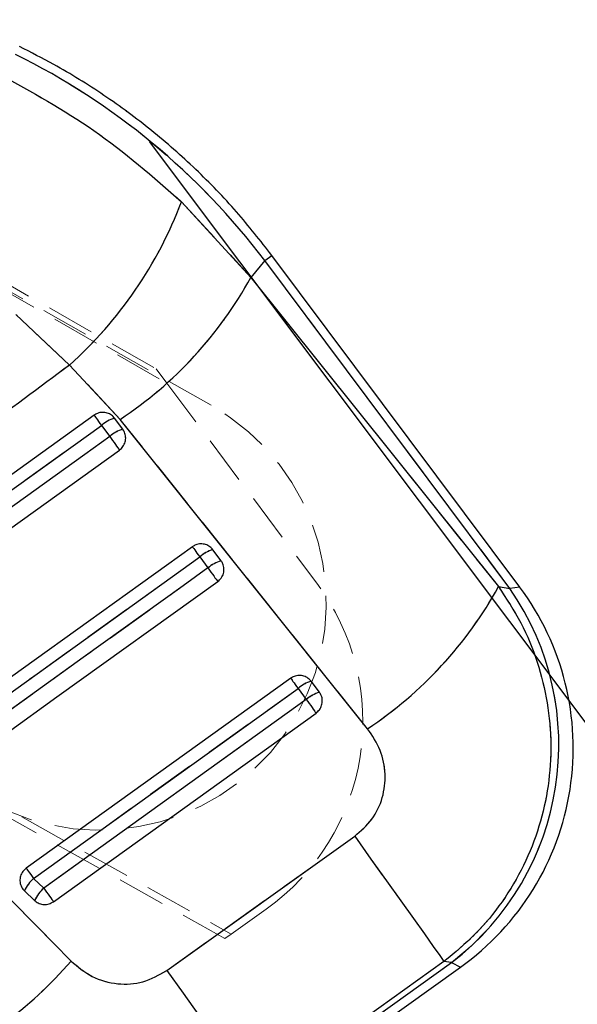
# Model space of a CAD drawing. Header units: millimetres. Extents: x 33 to 670, y 22 to 286.
# Tile 19 of 41: x 176 to 190, y 210 to 236. Entities that reach past the tile are written whole.
import ezdxf

# ---------------------------------------------------------------- set-up
doc = ezdxf.new("R2010")
doc.units = ezdxf.units.MM
doc.header["$PDSIZE"] = -1
doc.linetypes.add('HIDDEN', pattern=[1.905, 1.27, -0.635])
doc.layers.add('FORMATO', color=179, linetype='Continuous')
doc.styles.add('SLDTEXTSTYLE0', font='TXT', dxfattribs={"width": 0.75})
doc.dimstyles.new('SLDDIMSTYLE1', dxfattribs={"dimtxt": 3.5, "dimasz": 3.302, "dimexe": 0, "dimexo": 0.0625, "dimgap": 0.875, "dimtad": 1, "dimdec": 0, "dimrnd": 1e-09, "dimzin": 12, "dimdsep": 46, "dimtxsty": 'SLDTEXTSTYLE0', "dimsah": 1, "dimcen": 0.09, "dimadec": 0, "dimazin": 3, "dimtfac": 1, "dimtofl": 0, "dimtmove": 0, "dimatfit": 3, "dimfxl": 0, "dimfrac": 2, "dimtolj": 1, "dimtzin": 12, "dimarcsym": 0})

# ---------------------------------------------------------------- blocks, each defined once
blk = doc.blocks.new('_D_1')
at = {"layer": 'FORMATO'}
for p, q in [((179.05, 232.557), (221.73, 175.701)), ((221.13, 176.501), (100.703, 86.099)), ((58.623, 142.154), (101.304, 85.299))]:
    blk.add_line(p, q, dxfattribs=at)
for points in [[(221.13, 176.501), (218.184, 174.925), (218.794, 174.113)], [(100.703, 86.099), (103.649, 87.675), (103.039, 88.488)]]:
    blk.add_solid(points, dxfattribs=at)
at = {"layer": 'FORMATO', "insert": (163.28, 138.716), "char_height": 3.5, "attachment_point": 1, "rotation": 36.895, "style": 'SLDTEXTSTYLE0'}
blk.add_mtext('99', dxfattribs=at)

msp = doc.modelspace()

# ---------------------------------------------------------------- linework, layer by layer
at = {"color": 7, "linetype": 'HIDDEN', "lineweight": 18}
for p, q in [((140.021, 248.9468), (179.2363, 226.5483)), ((180.6832, 225.5896), (140.082, 248.5459)), ((140.1562, 248.6387), (179.5181, 226.1724)), ((181.0516, 211.5004), (133.7993, 237.9465)), ((134.1347, 237.9885), (181.2173, 211.6185)), ((179.9063, 230.9659), (181.7388, 228.9694)), ((182.2907, 229.5491), (182.1055, 229.4106)), ((182.1055, 229.4106), (181.7388, 228.9694)), ((188.5817, 220.7513), (182.1055, 229.4106)), ((181.7388, 228.9694), (188.2811, 220.7981)), ((176.9441, 226.6518), (175.525, 227.9877)), ((178.2815, 225.2172), (176.9441, 226.6518)), ((179.2363, 226.5483), (179.5181, 226.1724)), ((179.5181, 226.1724), (183.4789, 220.8895)), ((177.7858, 225.0594), (178.0049, 224.7665)), ((184.8226, 217.0456), (178.2815, 225.2172)), ((180.3845, 221.5847), (180.6036, 221.2918)), ((188.2811, 220.7981), (188.5817, 220.7513)), ((188.5817, 220.7513), (188.8425, 220.7888)), ((175.9911, 213.0916), (182.9832, 218.1101)), ((182.9832, 218.1101), (183.2023, 217.8171)), ((183.2023, 217.8171), (176.2613, 212.8353)), ((179.5157, 210.6599), (184.4812, 214.2053)), ((176.2613, 212.8353), (175.9911, 213.0916)), ((181.2173, 211.6185), (182.1415, 212.2774)), ((181.0516, 211.5004), (181.2173, 211.6185)), ((181.8618, 207.1674), (187.0431, 210.8654)), ((186.841, 210.8968), (181.8747, 207.3526)), ((187.0431, 210.8654), (186.841, 210.8968)), ((187.2802, 210.7504), (187.0431, 210.8654))]:
    msp.add_line(p, q, dxfattribs=at)
at = {"color": 7, "linetype": 'Continuous', "lineweight": 25}
for p, q in [((179.9063, 230.9659), (181.7388, 228.9694)), ((188.8425, 220.7888), (182.2907, 229.5491)), ((182.1055, 229.4106), (181.7388, 228.9694)), ((188.5817, 220.7513), (182.1055, 229.4106)), ((181.7388, 228.9694), (188.2811, 220.7981)), ((176.9441, 226.6518), (175.525, 227.9877)), ((178.2815, 225.2172), (176.9441, 226.6518)), ((177.5933, 225.3276), (169.3889, 219.439)), ((177.7858, 225.0594), (178.0049, 224.7665)), ((178.352, 224.9562), (178.1329, 225.2491)), ((184.8226, 217.0456), (178.2815, 225.2172)), ((180.192, 221.853), (172.5937, 216.3994)), ((180.9507, 221.4815), (180.7316, 221.7744)), ((180.3845, 221.5847), (180.6036, 221.2918)), ((188.2811, 220.7981), (188.5817, 220.7513)), ((182.7907, 218.3783), (175.7986, 213.3598)), ((183.5494, 218.0068), (183.3303, 218.2997)), ((175.9911, 213.0916), (182.9832, 218.1101)), ((182.9832, 218.1101), (183.2023, 217.8171)), ((183.2023, 217.8171), (176.2613, 212.8353)), ((176.5188, 212.4765), (183.4598, 217.4583)), ((179.5157, 210.6599), (184.4812, 214.2053)), ((176.2613, 212.8353), (175.9911, 213.0916)), ((175.7518, 212.7632), (176.022, 212.507)), ((181.8618, 207.1674), (187.0431, 210.8654)), ((186.841, 210.8968), (181.8747, 207.3526)), ((181.9134, 206.92), (187.2802, 210.7504)), ((187.0431, 210.8654), (186.841, 210.8968))]:
    msp.add_line(p, q, dxfattribs=at)
at = {"color": 8, "linetype": 'Continuous', "lineweight": 25}
for p, q in [((182.1055, 229.4106), (182.2907, 229.5491)), ((188.8425, 220.7888), (188.5817, 220.7513)), ((187.0431, 210.8654), (187.2802, 210.7504))]:
    msp.add_line(p, q, dxfattribs=at)
at = {"color": 7, "linetype": 'Continuous', "lineweight": 25, "flags": 128}
for points in [[(177.5933, 225.3276), (177.5992, 225.3193), (177.6114, 225.3024), (177.6294, 225.2773), (177.6528, 225.2447), (177.6809, 225.2055), (177.7131, 225.1607), (177.7484, 225.1116), (177.7858, 225.0594)], [(169.5814, 219.1707), (170.2411, 219.6442), (172.8798, 221.5381), (177.7858, 225.0594)], [(178.0049, 224.7665), (177.3452, 224.293), (174.7065, 222.3991), (169.8516, 218.9145)], [(178.0049, 224.7665), (178.0435, 224.7127), (178.0823, 224.6587), (178.1201, 224.6059), (178.156, 224.5559), (178.1891, 224.5099), (178.2183, 224.4691), (178.243, 224.4347), (178.2624, 224.4076)], [(170.1091, 218.5556), (170.7688, 219.0291), (173.4075, 220.923), (178.2624, 224.4076)], [(180.192, 221.853), (180.1979, 221.8447), (180.2101, 221.8277), (180.2281, 221.8026), (180.2515, 221.77), (180.2797, 221.7308), (180.3118, 221.686), (180.3471, 221.6369), (180.3845, 221.5847)], [(172.7863, 216.1311), (173.4459, 216.6046), (176.0846, 218.4985), (180.3845, 221.5847)], [(180.6036, 221.2918), (179.9439, 220.8183), (177.3052, 218.9244), (173.0564, 215.8749)], [(180.6036, 221.2918), (180.6422, 221.238), (180.681, 221.184), (180.7188, 221.1313), (180.7547, 221.0812), (180.7878, 221.0352), (180.817, 220.9944), (180.8417, 220.9601), (180.8611, 220.933)], [(173.314, 215.5161), (173.9737, 215.9895), (176.6123, 217.8834), (180.8611, 220.933)], [(169.0385, 218.955), (176.051, 211.8534), (176.984, 210.9083)], [(182.7907, 218.3783), (182.7966, 218.37), (182.8088, 218.3531), (182.8268, 218.328), (182.8502, 218.2954), (182.8784, 218.2562), (182.9105, 218.2114), (182.9458, 218.1622), (182.9832, 218.1101)], [(183.2023, 217.8171), (183.2409, 217.7633), (183.2797, 217.7093), (183.3175, 217.6566), (183.3535, 217.6065), (183.3865, 217.5605), (183.4157, 217.5198), (183.4404, 217.4854), (183.4598, 217.4583)], [(184.4812, 214.2053), (184.912, 213.6016), (185.3205, 213.0291), (185.6973, 212.5008), (186.0339, 212.029), (186.3225, 211.6243), (186.5566, 211.296), (186.7308, 211.0516), (186.841, 210.8968)], [(175.7986, 213.3598), (175.8046, 213.3515), (175.8167, 213.3346), (175.8347, 213.3095), (175.8581, 213.2769), (175.8863, 213.2377), (175.9184, 213.1929), (175.9537, 213.1438), (175.9911, 213.0916)], [(176.2613, 212.8353), (176.2999, 212.7815), (176.3387, 212.7275), (176.3765, 212.6748), (176.4124, 212.6247), (176.4455, 212.5787), (176.4747, 212.538), (176.4994, 212.5036), (176.5188, 212.4765)], [(179.5157, 210.6599), (179.9463, 210.0564), (180.3547, 209.484), (180.7314, 208.956), (181.0678, 208.4843), (181.3564, 208.0798), (181.5903, 207.7516), (181.7644, 207.5074), (181.8747, 207.3526)]]:
    msp.add_lwpolyline(points, dxfattribs=at)
at = {"color": 7, "linetype": 'HIDDEN', "lineweight": 18, "flags": 128}
for points in [[(177.5933, 225.3276), (177.5992, 225.3193), (177.6114, 225.3024), (177.6294, 225.2773), (177.6528, 225.2447), (177.6809, 225.2055), (177.7131, 225.1607), (177.7484, 225.1116), (177.7858, 225.0594)], [(169.5814, 219.1707), (170.2411, 219.6442), (172.8798, 221.5381), (177.7858, 225.0594)], [(178.0049, 224.7665), (177.3452, 224.293), (174.7065, 222.3991), (169.8516, 218.9145)], [(178.0049, 224.7665), (178.0435, 224.7127), (178.0823, 224.6587), (178.1201, 224.6059), (178.156, 224.5559), (178.1891, 224.5099), (178.2183, 224.4691), (178.243, 224.4347), (178.2624, 224.4076)], [(180.192, 221.853), (180.1979, 221.8447), (180.2101, 221.8277), (180.2281, 221.8026), (180.2515, 221.77), (180.2797, 221.7308), (180.3118, 221.686), (180.3471, 221.6369), (180.3845, 221.5847)], [(172.7863, 216.1311), (173.4459, 216.6046), (176.0846, 218.4985), (180.3845, 221.5847)], [(180.6036, 221.2918), (179.9439, 220.8183), (177.3052, 218.9244), (173.0564, 215.8749)], [(180.6036, 221.2918), (180.6422, 221.238), (180.681, 221.184), (180.7188, 221.1313), (180.7547, 221.0812), (180.7878, 221.0352), (180.817, 220.9944), (180.8417, 220.9601), (180.8611, 220.933)], [(169.0385, 218.955), (176.051, 211.8534), (176.984, 210.9083)], [(182.7907, 218.3783), (182.7966, 218.37), (182.8088, 218.3531), (182.8268, 218.328), (182.8502, 218.2954), (182.8784, 218.2562), (182.9105, 218.2114), (182.9458, 218.1622), (182.9832, 218.1101)], [(183.2023, 217.8171), (183.2409, 217.7633), (183.2797, 217.7093), (183.3175, 217.6566), (183.3535, 217.6065), (183.3865, 217.5605), (183.4157, 217.5198), (183.4404, 217.4854), (183.4598, 217.4583)], [(184.4812, 214.2053), (184.912, 213.6016), (185.3205, 213.0291), (185.6973, 212.5008), (186.0339, 212.029), (186.3225, 211.6243), (186.5566, 211.296), (186.7308, 211.0516), (186.841, 210.8968)], [(175.7986, 213.3598), (175.8046, 213.3515), (175.8167, 213.3346), (175.8347, 213.3095), (175.8581, 213.2769), (175.8863, 213.2377), (175.9184, 213.1929), (175.9537, 213.1438), (175.9911, 213.0916)], [(176.2613, 212.8353), (176.2999, 212.7815), (176.3387, 212.7275), (176.3765, 212.6748), (176.4124, 212.6247), (176.4455, 212.5787), (176.4747, 212.538), (176.4994, 212.5036), (176.5188, 212.4765)], [(179.5157, 210.6599), (179.9463, 210.0564), (180.3547, 209.484), (180.7314, 208.956), (181.0678, 208.4843), (181.3564, 208.0798), (181.5903, 207.7516), (181.7644, 207.5074), (181.8747, 207.3526)]]:
    msp.add_lwpolyline(points, dxfattribs=at)
at = {"color": 7, "linetype": 'Continuous', "lineweight": 25}
for centre, radius, start, end in [((169.453, 234.9696), 11.1938, 312.0068, 339.04313), ((172.4022, 234.1031), 10.6548, 303.48995, 331.19579), ((178.402, 224.3442), 0.944, 106.56138, 130.74852), ((178.6211, 224.0513), 0.944, 106.56135, 130.74851), ((181.0007, 220.8696), 0.944, 106.56103, 130.74841), ((181.2197, 220.5767), 0.944, 106.56102, 130.7484), ((178.939, 225.9383), 10.6629, 303.48942, 331.17962), ((182.6237, 216.6158), 7.2525, 307.54334, 34.76497), ((183.1527, 216.5335), 7.105, 305.46224, 36.84578), ((183.5994, 217.395), 0.9439, 106.56123, 130.74813), ((183.8184, 217.102), 0.9439, 106.5613, 130.7481), ((176.7008, 212.3229), 1.0462, 132.71667, 155.11233), ((176.971, 212.0667), 1.0462, 132.71664, 155.11221), ((169.131, 217.6243), 10.3331, 291.98768, 319.46264)]:
    msp.add_arc(centre, radius, start, end, dxfattribs=at)
at = {"color": 7, "linetype": 'HIDDEN', "lineweight": 18}
for centre, radius, start, end in [((169.453, 234.9696), 11.1938, 312.0068, 339.04313), ((172.4022, 234.1031), 10.6548, 303.48995, 331.19579), ((177.7301, 220.3667), 6, 240.51581, 60.51581), ((178.402, 224.3442), 0.944, 106.56138, 130.74852), ((178.6211, 224.0513), 0.944, 106.56135, 130.74851), ((181.0007, 220.8696), 0.944, 106.56103, 130.74841), ((181.2197, 220.5767), 0.944, 106.56102, 130.7484), ((178.6063, 217.2363), 6.09, 305.4844, 36.86088), ((178.939, 225.9383), 10.6629, 303.48942, 331.17962), ((182.6237, 216.6158), 7.2525, 307.54334, 34.76497), ((183.5994, 217.395), 0.9439, 106.56123, 130.74813), ((183.8184, 217.102), 0.9439, 106.5613, 130.7481), ((176.7008, 212.3229), 1.0462, 132.71667, 155.11233), ((176.971, 212.0667), 1.0462, 132.71664, 155.11221), ((169.131, 217.6243), 10.3331, 291.98768, 319.46264)]:
    msp.add_arc(centre, radius, start, end, dxfattribs=at)
at = {"color": 7, "linetype": 'Continuous', "lineweight": 25}
msp.add_ellipse((167.5125, 218.4674), major_axis=(14.1667, -11.7764), ratio=0.9895709, start_param=1.3393102, end_param=1.8074977, dxfattribs=at)
at = {"color": 7, "linetype": 'HIDDEN', "lineweight": 18}
msp.add_ellipse((167.5125, 218.4674), major_axis=(14.1667, -11.7764), ratio=0.9895709, start_param=1.3393102, end_param=1.8074977, dxfattribs=at)
at = {"color": 7, "linetype": 'Continuous', "lineweight": 25}
for points, knots in [([(182.2907, 229.5491), (181.9865, 229.9367), (181.361, 230.7337), (180.2925, 231.8361), (179.1211, 232.8683), (177.8641, 233.7936), (176.69, 234.5215), (175.9234, 234.9105), (175.6202, 235.0644)], [0, 0, 0, 0, 0.1691423, 0.3477668, 0.5263248, 0.7048154, 0.883247, 1, 1, 1, 1]), ([(175.086, 234.3359), (175.9391, 233.868), (177.672, 232.9175), (179.1539, 231.6231), (179.9063, 230.9659)], [0, 0, 0, 0, 0.4922788, 1, 1, 1, 1]), ([(176.9441, 226.6518), (175.3429, 225.4643), (172.3522, 223.2463), (169.3632, 221.026), (167.9744, 219.9945)], [0, 0, 0, 0, 0.5353792, 1, 1, 1, 1]), ([(178.1329, 225.2491), (178.109, 225.276), (178.0563, 225.3355), (177.9432, 225.3914), (177.812, 225.4093), (177.6893, 225.3861), (177.6224, 225.3454), (177.5933, 225.3276)], [0, 0, 0, 0, 0.1801781, 0.3974953, 0.6148127, 0.8321301, 1, 1, 1, 1]), ([(178.2624, 224.4076), (178.263, 224.408), (178.2991, 224.4341), (178.3626, 224.4985), (178.4202, 224.6194), (178.4342, 224.7513), (178.4083, 224.8685), (178.3684, 224.9306), (178.352, 224.9562)], [0, 0, 0, 0, 0.0030826, 0.2151738, 0.4272647, 0.6393554, 0.8514461, 1, 1, 1, 1]), ([(180.7316, 221.7744), (180.7077, 221.8014), (180.655, 221.8608), (180.5419, 221.9168), (180.4107, 221.9346), (180.288, 221.9115), (180.2211, 221.8707), (180.192, 221.853)], [0, 0, 0, 0, 0.1801895, 0.3975052, 0.6148211, 0.832137, 1, 1, 1, 1]), ([(180.8611, 220.933), (180.8945, 220.9622), (180.9613, 221.0206), (181.0181, 221.1433), (181.0331, 221.2746), (181.0076, 221.3927), (180.9674, 221.4554), (180.9507, 221.4815)], [0, 0, 0, 0, 0.2120934, 0.4241903, 0.6362871, 0.8483839, 1, 1, 1, 1]), ([(188.2811, 220.7981), (188.4883, 220.4848), (188.9029, 219.8582), (189.3293, 218.8167), (189.5962, 217.7346), (189.6932, 216.6335), (189.6186, 215.5348), (189.3784, 214.4557), (188.9686, 213.421), (188.3998, 212.4616), (187.6946, 211.5987), (187.1256, 211.1308), (186.841, 210.8968)], [0, 0, 0, 0, 0.1014339, 0.2028651, 0.3022119, 0.4015561, 0.5000796, 0.5986013, 0.6992984, 0.7999953, 0.8999969, 1, 1, 1, 1]), ([(183.3303, 218.2997), (183.3064, 218.3267), (183.2536, 218.3862), (183.1405, 218.4421), (183.0094, 218.4599), (182.8866, 218.4368), (182.8198, 218.3961), (182.7907, 218.3783)], [0, 0, 0, 0, 0.1802062, 0.3975196, 0.6148333, 0.832147, 1, 1, 1, 1]), ([(183.4598, 217.4583), (183.4916, 217.4858), (183.5568, 217.5423), (183.6148, 217.6619), (183.6321, 217.7929), (183.6083, 217.9139), (183.5672, 217.9787), (183.5494, 218.0068)], [0, 0, 0, 0, 0.2010784, 0.4131642, 0.6252496, 0.837335, 1, 1, 1, 1]), ([(184.4812, 214.2053), (184.6432, 214.3455), (184.9672, 214.626), (185.2428, 215.2159), (185.3166, 215.8508), (185.1888, 216.4963), (184.9464, 216.8599), (184.8226, 217.0456)], [0, 0, 0, 0, 0.197326, 0.3948326, 0.589882, 0.7904984, 1, 1, 1, 1]), ([(175.7986, 213.3598), (175.7663, 213.3316), (175.7005, 213.2744), (175.6431, 213.1539), (175.6261, 213.0223), (175.6545, 212.8931), (175.7064, 212.8086), (175.7444, 212.7706), (175.7518, 212.7632)], [0, 0, 0, 0, 0.18550648, 0.37747752, 0.56944819, 0.76141854, 0.95338893, 1, 1, 1, 1]), ([(176.022, 212.507), (176.0258, 212.5035), (176.0613, 212.4706), (176.1417, 212.422), (176.2714, 212.3951), (176.405, 212.4101), (176.4811, 212.4545), (176.5188, 212.4765)], [0, 0, 0, 0, 0.0290844, 0.272689, 0.5162943, 0.7599003, 1, 1, 1, 1]), ([(176.984, 210.9083), (177.1628, 210.7582), (177.5209, 210.4578), (178.2006, 210.2744), (178.9076, 210.3149), (179.3097, 210.543), (179.5157, 210.6599)], [0, 0, 0, 0, 0.2534144, 0.5073706, 0.7476449, 1, 1, 1, 1])]:
    msp.add_open_spline(points, degree=3, knots=knots, dxfattribs=at)
at = {"color": 7, "linetype": 'HIDDEN', "lineweight": 18}
for points, knots in [([(175.086, 234.3359), (175.9391, 233.868), (177.672, 232.9175), (179.1539, 231.6231), (179.9063, 230.9659)], [0, 0, 0, 0, 0.4922788, 1, 1, 1, 1]), ([(176.9441, 226.6518), (175.3429, 225.4643), (172.3522, 223.2463), (169.3632, 221.026), (167.9744, 219.9945)], [0, 0, 0, 0, 0.5353792, 1, 1, 1, 1]), ([(188.2811, 220.7981), (188.4883, 220.4848), (188.9029, 219.8582), (189.3293, 218.8167), (189.5962, 217.7346), (189.6932, 216.6335), (189.6186, 215.5348), (189.3784, 214.4557), (188.9686, 213.421), (188.3998, 212.4616), (187.6946, 211.5987), (187.1256, 211.1308), (186.841, 210.8968)], [0, 0, 0, 0, 0.1014339, 0.2028651, 0.3022119, 0.4015561, 0.5000796, 0.5986013, 0.6992984, 0.7999953, 0.8999969, 1, 1, 1, 1]), ([(184.4812, 214.2053), (184.6432, 214.3455), (184.9672, 214.626), (185.2428, 215.2159), (185.3166, 215.8508), (185.1888, 216.4963), (184.9464, 216.8599), (184.8226, 217.0456)], [0, 0, 0, 0, 0.197326, 0.3948326, 0.589882, 0.7904984, 1, 1, 1, 1]), ([(176.984, 210.9083), (177.1628, 210.7582), (177.5209, 210.4578), (178.2006, 210.2744), (178.9076, 210.3149), (179.3097, 210.543), (179.5157, 210.6599)], [0, 0, 0, 0, 0.2534144, 0.5073706, 0.7476449, 1, 1, 1, 1])]:
    msp.add_open_spline(points, degree=3, knots=knots, dxfattribs=at)
at = {"layer": 'FORMATO'}
msp.add_point((178.4492, 233.3565), dxfattribs=at)

# ---------------------------------------------------------------- dimensions: what is measured, and where the dimension line sits
dim = msp.add_linear_dim(base=(100.7034, 86.0989), p1=(178.4492, 233.3565), p2=(58.0229, 142.9542), angle=36.89505, dimstyle='SLDDIMSTYLE1', dxfattribs=at)
dim.commit()
dim.dimension.update_dxf_attribs({"geometry": '_D_1', "text_midpoint": (168.0571, 136.6605), "dimtype": 160})

doc.saveas('drawing.dxf')
